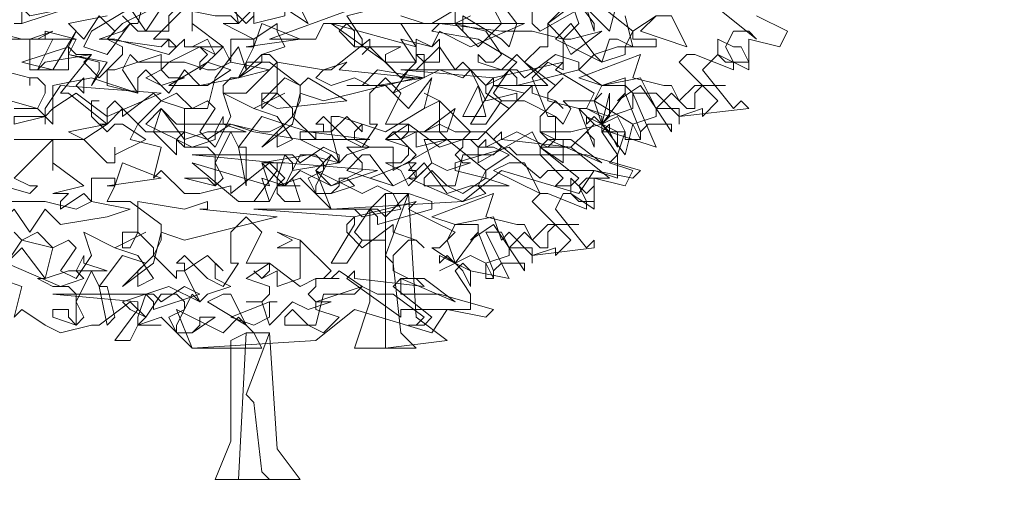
# Model space of a CAD drawing. Header units: millimetres. Extents: x 4234 to 4704, y 1542 to 2004.
# Tile 176 of 256: x 4369.21 to 4381.88, y 1916.18 to 1922.41. Entities that reach past the tile are written whole.
import ezdxf

# ---------------------------------------------------------------- set-up
doc = ezdxf.new("R2010")
doc.units = ezdxf.units.MM
doc.layers.add('BOD', color=40, linetype='Continuous')
doc.layers.add('DIMENSIONS', color=7, linetype='Continuous')

# ---------------------------------------------------------------- blocks, each defined once
blk = doc.blocks.new('A$Cf9015526')
at = {"color": 116, "lineweight": 0, "true_color": 0x136734}
for points in [[(2.6204, 1.3324), (2.7093, 1.288), (2.6871, 1.2436), (2.5982, 1.2658), (2.5982, 1.177), (2.5094, 1.2214), (2.465, 1.177), (2.5538, 1.0659), (2.576, 1.0882), (2.5982, 1.0659), (2.3984, 1.0437), (2.3984, 1.0215), (2.3984, 1.0659), (2.3318, 1.0659), (2.3095, 1.1104), (2.2651, 1.1104), (2.3318, 0.9549), (2.1985, 0.9993), (2.1985, 1.0215), (2.1763, 0.9993), (2.2207, 0.9327), (2.2207, 0.8661), (2.1541, 0.8883), (2.1097, 0.8217), (1.8876, 0.8883), (1.7766, 0.7995), (1.3991, 0.7773), (1.3102, 0.8661), (1.2436, 0.8439), (1.2658, 0.8661), (1.2214, 0.9105), (1.1104, 0.8217), (1.1104, 0.8439), (1.0215, 0.8217), (0.9771, 0.8217), (0.9105, 0.8883), (0.8883, 0.8661), (0.9105, 0.9549), (0.8217, 0.9771), (0.8439, 1.0215), (0.9105, 1.0882), (0.8883, 1.1104), (0.7995, 1.0437), (0.7995, 1.0659), (0.7773, 1.0882), (0.755, 1.0659), (0.755, 1.0215), (0.644, 1.1104), (0.6218, 1.1104), (0.7106, 1.2214), (0.5774, 1.1992), (0.5552, 1.177), (0.5996, 1.2658), (0.4664, 1.2658)], [(0.4886, 1.3102), (0.5108, 1.3102), (0.5108, 1.3991), (0.533, 1.3768), (0.5552, 1.3991), (0.5552, 1.4435), (0.4664, 1.4879)], [(1.7988, 1.3324), (1.7544, 1.3102), (1.821, 1.2436), (1.8876, 1.3102), (1.8654, 1.3546)], [(1.9764, 1.3546), (1.9764, 1.3102), (1.9986, 1.288), (2.1541, 1.3768), (2.2651, 1.288), (2.3318, 1.3324)], [(2.5094, 1.3546), (2.6204, 1.2658), (2.5982, 1.288), (2.5538, 1.288), (2.5316, 1.2436), (2.5538, 1.1992), (2.5538, 1.177), (2.4428, 1.2214), (2.4206, 1.2214), (2.3984, 1.1992), (2.5094, 1.0882), (2.465, 1.0437), (2.465, 1.0659), (2.3984, 1.0437), (2.3318, 1.1104), (2.3095, 1.1104), (2.2873, 1.1548), (2.1763, 1.1326), (2.1541, 1.0882), (2.1763, 1.0215), (2.2429, 1.1104), (2.2873, 0.9993), (2.2873, 0.9771), (2.2429, 0.9771), (2.2429, 0.9993), (2.2207, 1.0437), (2.1763, 1.0215), (2.1985, 0.9993), (2.1541, 1.0215), (2.1319, 0.9993), (2.1541, 1.0215), (2.1097, 1.0659), (2.1319, 1.0659), (2.1541, 1.1104), (2.0431, 1.177), (2.0653, 1.1992), (1.8654, 1.1548), (1.8432, 1.1326), (1.8432, 1.1104), (1.9098, 1.0659), (1.9764, 1.1326), (1.9764, 1.1104), (2.0431, 1.0882), (2.0653, 1.0659), (2.0431, 1.0882), (1.9986, 1.0437), (1.9986, 0.9993), (2.0431, 0.9771), (2.0875, 0.9771), (2.1763, 0.9105), (2.0209, 0.9771), (1.9986, 0.9549), (2.1097, 0.8661), (2.0875, 0.8439), (2.0431, 0.8439), (2.0653, 0.8661), (1.9986, 0.9327), (1.932, 0.9327), (1.9098, 0.9549), (1.7544, 0.9105), (1.7544, 0.8883), (1.8432, 0.8661), (1.7766, 0.8217), (1.7322, 0.8439), (1.6877, 0.8439), (1.6655, 0.8439), (1.6655, 0.8661), (1.6877, 0.8883), (1.7322, 0.8439), (1.7544, 0.8439), (1.7766, 0.9327), (1.8654, 0.9327), (1.8876, 0.9549), (1.8432, 0.9993), (1.821, 0.9771), (1.7766, 0.9771), (1.7988, 0.9993), (1.71, 1.0882), (1.71, 0.9993), (1.7322, 0.9771), (1.6433, 0.9549), (1.6433, 0.9993), (1.5989, 0.9771), (1.5767, 0.9993), (1.5989, 0.9771), (1.6211, 0.9993), (1.6211, 1.0215), (1.5545, 1.0215), (1.5989, 1.1104), (1.5545, 1.1548), (1.5101, 1.1104), (1.5101, 1.0215), (1.5323, 1.0215), (1.4879, 0.9549), (1.4435, 0.9771), (1.3768, 1.0437), (1.3546, 1.0215), (1.3768, 1.0215), (1.3768, 0.9993), (1.3546, 0.9993), (1.3546, 0.9771), (1.288, 1.0437), (1.3102, 1.0882), (1.3102, 1.1326), (1.2214, 1.1992), (1.1548, 1.1992), (1.177, 1.2436), (1.177, 1.2658), (1.1104, 1.2658), (1.1104, 1.1992), (1.0882, 1.2436), (1.0215, 1.177), (1.0215, 1.1992), (1.0437, 1.2214), (1.0215, 1.2436), (0.9993, 1.2436), (1.0882, 1.2436), (0.9993, 1.3102), (0.9993, 1.288), (0.9993, 1.3546)], [(0.9993, 1.3768), (0.8883, 1.2658), (0.9327, 1.2658), (0.9549, 1.2436), (0.9327, 1.2214), (0.7773, 1.2658), (0.755, 1.2658), (0.7328, 1.2658), (0.7995, 1.288), (0.8217, 1.3102), (0.7995, 1.3324), (0.8217, 1.3102), (0.8439, 1.3102), (0.8661, 1.3991)], [(1.0882, 1.3768), (1.1548, 1.3102), (1.177, 1.3324)], [(2.2429, 1.3324), (2.2651, 1.2436), (2.2207, 1.2658), (2.1985, 1.2658), (2.1763, 1.1992), (2.1541, 1.2214), (2.1097, 1.177), (2.1763, 1.1326), (2.2429, 1.1326), (2.2651, 1.1104), (2.2651, 1.0659), (2.1985, 1.0437), (2.1763, 1.0215), (2.1763, 0.9993), (2.2429, 0.9993), (2.2207, 0.9327), (2.1985, 0.9105), (2.2651, 0.8883), (2.2429, 0.8439), (2.1541, 0.8661), (2.1541, 0.7773), (2.0875, 0.8217), (2.0653, 0.8217), (2.0431, 0.7773), (2.1319, 0.6662), (2.1541, 0.6884), (2.1541, 0.6662), (1.9764, 0.644), (1.9764, 0.6218), (1.9764, 0.6662), (1.9098, 0.6662), (1.8876, 0.7106), (1.8432, 0.7106), (1.9098, 0.5774), (1.7988, 0.5996), (1.7766, 0.6218), (1.7544, 0.5996), (1.7988, 0.533), (1.7988, 0.4886), (1.7322, 0.4886), (1.6877, 0.4219), (1.4657, 0.4886), (1.3546, 0.3997), (0.9993, 0.3775), (0.9105, 0.4664), (0.8439, 0.4441), (0.8661, 0.4664), (0.8217, 0.5108), (0.7328, 0.4441), (0.7106, 0.4441), (0.6218, 0.4219), (0.5774, 0.4441), (0.5108, 0.4886), (0.4886, 0.4664), (0.5108, 0.5552), (0.4441, 0.5774)], [(0.4664, 0.6218), (0.5108, 0.6884), (0.4886, 0.7106)], [(1.5989, 1.3324), (1.6655, 1.3102), (1.4435, 1.3102), (1.4213, 1.288), (1.4657, 1.2436), (1.5989, 1.2436), (1.5545, 1.2214), (1.5545, 1.1992), (1.5989, 1.1548), (1.6433, 1.1992), (1.6433, 1.2214), (1.6655, 1.2214), (1.6655, 1.1548), (1.5989, 1.1548), (1.5101, 1.2436), (1.4879, 1.2214), (1.5101, 1.2436), (1.5101, 1.2658), (1.3991, 1.177), (1.3768, 1.177), (1.3546, 1.1548), (1.3991, 1.1326), (1.4657, 1.1548), (1.5101, 1.1326), (1.5545, 1.1326), (1.6211, 1.0659), (1.6877, 1.1548), (1.6655, 1.0659), (1.5545, 0.9993), (1.4213, 1.0437), (1.3991, 1.0437), (1.3991, 0.9993), (1.3102, 0.9993), (1.3102, 0.9771), (1.3991, 0.9327), (1.3546, 0.8883), (1.3991, 0.8439), (1.4879, 0.8883), (1.4879, 0.9105), (1.4435, 0.9549), (1.5767, 0.9549), (1.5767, 0.9105), (1.5767, 0.8883), (1.7322, 0.9771), (1.8432, 0.8883), (1.9098, 0.9327), (1.8654, 0.9549), (1.8432, 0.9549), (1.821, 0.9549), (1.8432, 0.9771), (1.8432, 0.9549), (1.932, 0.9993), (2.0209, 0.9549), (2.0431, 0.9771), (2.0431, 1.0437), (1.9542, 1.0882), (1.932, 1.0882), (1.9542, 1.1104), (1.8654, 1.1326), (2.0209, 1.1326), (1.932, 1.2214), (1.8876, 1.177), (1.821, 1.1992), (1.821, 1.2214), (1.8432, 1.1992), (1.8654, 1.1992), (1.8876, 1.2214), (1.8432, 1.288), (1.7544, 1.3102), (1.71, 1.3102), (1.6877, 1.3102), (1.7988, 1.3768)], [(1.7544, 1.3546), (1.7544, 1.3102), (1.7766, 1.288), (1.7766, 1.3102), (1.7766, 1.3324), (1.8876, 1.2658), (1.9098, 1.2436), (1.932, 1.3102), (1.8654, 1.3991)], [(2.2207, 1.3768), (2.1985, 1.288), (2.1097, 1.3768), (2.0209, 1.3102), (2.0209, 1.2436), (1.9986, 1.2436), (1.9542, 1.1992), (2.0431, 1.1326), (2.0653, 1.1548), (2.0209, 1.1104), (2.0209, 1.0882), (2.1097, 1.0659), (2.1541, 0.9549), (2.1541, 0.9771), (2.1319, 0.9993), (2.0875, 0.9549), (2.1985, 0.8661), (2.1763, 0.8661), (2.1319, 0.8661), (2.1097, 0.8439), (2.1319, 0.7995), (2.1319, 0.7773), (2.0209, 0.8217), (1.9986, 0.8217), (1.9764, 0.7995), (2.0875, 0.6884), (2.0431, 0.644), (2.0431, 0.6662), (1.9764, 0.644), (1.9098, 0.7106), (1.8876, 0.6884), (1.8654, 0.755), (1.7544, 0.7328), (1.7322, 0.6884), (1.7544, 0.6218), (1.821, 0.7106), (1.8654, 0.5996), (1.8654, 0.5774), (1.8432, 0.5774), (1.8432, 0.6218), (1.7988, 0.644), (1.7544, 0.6218), (1.7766, 0.5996), (1.7544, 0.6218), (1.71, 0.5996), (1.7544, 0.6218), (1.6877, 0.6662), (1.71, 0.6662), (1.7544, 0.7106), (1.6211, 0.7773), (1.6433, 0.7995), (1.4657, 0.755), (1.4435, 0.7328), (1.4435, 0.7106), (1.4879, 0.6662), (1.5767, 0.7328), (1.5767, 0.7106), (1.6433, 0.6884), (1.6655, 0.6662), (1.6433, 0.6884), (1.6211, 0.6884), (1.5767, 0.644), (1.5767, 0.5996), (1.6211, 0.5774), (1.6655, 0.5774), (1.7544, 0.5108), (1.5989, 0.5774), (1.5767, 0.5552), (1.6877, 0.4664), (1.6655, 0.4441), (1.6211, 0.4441), (1.6433, 0.4441), (1.6655, 0.4664), (1.5767, 0.533), (1.5323, 0.533), (1.4879, 0.5552), (1.3546, 0.5108), (1.3546, 0.4886), (1.4213, 0.4664), (1.3768, 0.4219), (1.3324, 0.4441), (1.288, 0.4441), (1.2658, 0.4441), (1.2658, 0.4664), (1.288, 0.4886), (1.3324, 0.4441), (1.3546, 0.4441), (1.3768, 0.533), (1.4657, 0.533), (1.4879, 0.5552), (1.4213, 0.5996), (1.3991, 0.5774), (1.3768, 0.5774), (1.3991, 0.5996), (1.3102, 0.6884), (1.3102, 0.5996), (1.3102, 0.5774), (1.2436, 0.5552), (1.2436, 0.5996), (1.1992, 0.5774), (1.177, 0.5996), (1.1992, 0.5774), (1.2214, 0.5996), (1.2214, 0.6218), (1.1548, 0.6218), (1.1992, 0.7106), (1.1548, 0.755), (1.1104, 0.7106), (1.1104, 0.6218), (1.1326, 0.6218), (1.0882, 0.5552), (1.0437, 0.5774), (0.9771, 0.644), (0.9549, 0.6218), (0.9771, 0.6218), (0.9771, 0.5996), (0.9549, 0.5996), (0.9549, 0.5774), (0.8883, 0.644), (0.9105, 0.6884), (0.9105, 0.7328), (0.8217, 0.7995), (0.755, 0.7995), (0.7773, 0.8439), (0.7773, 0.8661), (0.7106, 0.8661), (0.7106, 0.7995), (0.6884, 0.8217), (0.6218, 0.7773), (0.6218, 0.7995), (0.644, 0.8217), (0.6218, 0.8217), (0.5996, 0.8217), (0.6884, 0.8439), (0.5996, 0.9105), (0.5996, 0.8883), (0.5996, 0.9327), (0.5996, 0.9549), (0.5996, 0.9771), (0.4886, 0.8661), (0.533, 0.8439), (0.5552, 0.8439), (0.533, 0.8217), (0.3775, 0.8661)], [(0.3997, 1.1104), (0.5552, 1.0659), (0.5774, 1.1104), (0.5774, 1.1326), (0.5552, 1.1548), (0.533, 1.1548), (0.533, 1.1326), (0.533, 1.1548), (0.4441, 1.177)], [(0.4219, 1.288), (0.5108, 1.2658), (0.533, 1.2658), (0.5996, 1.288), (0.5552, 1.2658), (0.533, 1.2658), (0.533, 1.2436), (0.533, 1.177), (0.644, 1.177), (0.644, 1.2436), (0.6662, 1.2214), (0.7106, 1.2214), (0.6884, 1.1992), (0.7328, 1.1548), (0.7995, 1.2214), (0.7995, 1.2436), (0.755, 1.2658), (0.7773, 1.288), (0.7328, 1.3324), (0.6884, 1.2658), (0.644, 1.3102), (0.755, 1.3324)], [(0.8883, 1.3546), (0.7995, 1.3102), (0.755, 1.2658), (0.9105, 1.2436), (0.9327, 1.2658), (0.9327, 1.2436), (0.9549, 1.2436), (0.9771, 1.2658), (0.9771, 1.2436), (0.9993, 1.2436), (1.0437, 1.2658), (1.0659, 1.2214), (1.0215, 1.2436), (0.9771, 1.2214), (0.9327, 1.1992), (0.9105, 1.177), (0.9327, 1.1548), (0.9771, 1.1548), (0.9105, 1.1326), (0.8661, 1.1548), (0.9105, 1.177), (0.9105, 1.2214), (0.7773, 1.177), (0.755, 1.177), (0.755, 1.1326), (0.8439, 1.1104), (0.7106, 1.1548), (0.5996, 1.1326), (0.5996, 1.0215), (0.5552, 1.0659), (0.4886, 1.0659)], [(0.4886, 0.9771), (0.6884, 0.9771), (0.755, 0.9105), (0.7773, 0.9105), (0.7773, 0.9549), (0.7773, 0.9327), (0.8661, 0.9771), (0.7995, 1.0215), (0.7773, 1.0215), (0.755, 0.9993), (0.7106, 1.0437), (0.7106, 1.0882), (0.7328, 1.0882), (0.7106, 1.0882), (0.7106, 1.0437), (0.7328, 1.0215), (0.755, 1.0215), (0.7995, 1.0659), (0.8661, 0.9993), (0.9771, 0.9993), (0.9771, 1.0659), (1.0215, 1.0659), (1.0437, 1.0659), (1.0659, 1.1548), (1.1326, 1.2436), (1.1548, 1.177), (1.1548, 1.1992), (1.1326, 1.1548), (1.1104, 1.1548), (1.0882, 1.1326), (1.0882, 1.1104), (1.1548, 1.1104), (1.2436, 1.1992), (1.2214, 1.2214), (1.1992, 1.2214), (1.2658, 1.2436), (1.2436, 1.288), (1.2436, 1.3102), (1.177, 1.2658), (1.0882, 1.3102), (1.1326, 1.3102), (1.1104, 1.4213)], [(2.0875, 1.3768), (2.1097, 1.3102), (2.0653, 1.2658), (2.0209, 1.3102), (2.0653, 1.3546)]]:
    blk.add_lwpolyline(points, dxfattribs=at)
for points in [[(1.4435, 1.4435), (1.5323, 1.3546), (1.4435, 1.3324), (1.4879, 1.2658), (1.4879, 1.2436), (1.4657, 1.2436), (1.4657, 1.288), (1.4435, 1.3102), (1.3768, 1.3102), (1.3546, 1.2658), (1.2214, 1.2658), (1.4657, 1.3546), (1.4435, 1.3768), (1.3768, 1.3768), (1.3991, 1.3768), (1.3991, 1.4213), (1.3768, 1.4213), (1.3324, 1.4435), (1.288, 1.4657), (1.3102, 1.5101), (1.3768, 1.4435)], [(0.644, 1.4435), (0.6218, 1.4213), (0.6218, 1.4435), (0.5996, 1.4435), (0.5996, 1.3991), (0.5774, 1.4213), (0.5108, 1.3546), (0.533, 1.3324), (0.644, 1.3546), (0.5108, 1.3102), (0.5108, 1.4213), (0.5108, 1.3991), (0.5108, 1.3768), (0.5108, 1.3546), (0.5774, 1.4657), (0.6218, 1.4435)], [(2.1541, 1.3102), (2.1541, 1.288), (2.1319, 1.3546), (2.0653, 1.3768), (2.0431, 1.4213), (1.9986, 1.4213), (2.1097, 1.4435), (2.0875, 1.3991)], [(1.2658, 1.3546), (1.2658, 1.3324), (1.177, 1.3102), (1.177, 1.3324), (1.177, 1.3546), (1.1326, 1.3102), (1.1104, 1.3324), (1.0659, 1.3324), (0.9549, 1.3546), (0.9327, 1.3324), (0.9327, 1.288), (0.8439, 1.288), (0.8217, 1.3102), (0.755, 1.2214), (0.6884, 1.2436), (0.7106, 1.288), (0.8217, 1.3546), (0.8661, 1.288), (0.9105, 1.3546), (1.0215, 1.3546), (1.0882, 1.3991), (1.1548, 1.3546)], [(1.2658, 1.3546), (1.288, 1.3991), (1.3324, 1.3102)], [(2.4206, 1.2436), (2.2873, 1.288), (2.3318, 1.3324), (2.3762, 1.3324)], [(1.1548, 1.2436), (1.177, 1.2436), (1.1992, 1.3102), (1.3102, 1.2658)], [(1.7988, 1.2436), (1.71, 1.288), (1.6877, 1.2436), (1.5989, 1.2658), (1.6433, 1.1992), (1.6211, 1.1992), (1.5545, 1.1992), (1.3991, 1.3102), (1.6433, 1.2436), (1.5989, 1.3102), (1.6877, 1.3102), (1.9542, 1.3102)], [(1.9764, 1.288), (2.0653, 1.2658), (2.0875, 1.2658), (2.1763, 1.288), (2.0875, 1.2214), (2.0653, 1.2658), (2.0653, 1.177), (2.0209, 1.1992), (1.9764, 1.1548), (2.0209, 1.0437), (2.0431, 1.0437), (2.0653, 1.0215), (2.0875, 1.0659), (2.0653, 1.0882), (2.1541, 1.0882), (2.1763, 1.1104), (2.1541, 1.0882), (2.2651, 1.0215), (2.2429, 0.9327), (2.1763, 1.0215), (2.0875, 0.9993), (2.0653, 0.9993), (2.0209, 0.9993), (1.9986, 0.9993), (2.0209, 0.9771), (2.0653, 0.9771), (2.0653, 0.9105), (1.9986, 0.9549), (1.9764, 0.9993), (1.821, 0.9105), (1.821, 0.9549), (1.7988, 0.9771), (1.6655, 0.9771), (1.6877, 0.9105), (1.6433, 0.8661), (1.6211, 0.9105), (1.6433, 0.9327), (1.5989, 0.9771), (1.5545, 0.9771), (1.5767, 0.9993), (1.6655, 0.9993), (1.71, 1.0215), (1.7544, 0.9993), (1.8432, 0.9993), (1.932, 1.0882), (1.932, 1.1104), (1.8432, 1.0882), (1.7988, 1.177), (1.7766, 1.1548), (1.71, 1.177), (1.5767, 1.1104), (1.6211, 1.177), (1.6433, 1.177), (1.71, 1.2436), (1.7544, 1.177), (1.7766, 1.1992), (1.8432, 1.1326), (1.8876, 1.1548), (1.932, 1.1992), (1.821, 1.2658), (1.6877, 1.288), (1.71, 1.3102), (1.8876, 1.288)], [(2.0875, 1.3102), (2.1541, 1.2214), (2.2207, 1.2436), (2.2429, 1.2436), (2.2651, 1.288), (2.2651, 1.2658), (2.3318, 1.2658), (2.3318, 1.2436), (2.2429, 1.2436), (2.2429, 1.2214), (2.1763, 1.1992), (2.0431, 1.2658)], [(0.5108, 1.1992), (0.644, 1.2436), (0.6662, 1.288), (0.5996, 1.177)], [(0.5774, 1.2658), (0.5774, 1.288), (0.6662, 1.2658)], [(0.755, 1.1992), (0.7106, 1.1326), (0.7328, 1.177), (0.7328, 1.1992), (0.644, 1.2214), (0.6662, 1.2658), (0.644, 1.2214)], [(1.71, 1.2658), (1.71, 1.1992), (1.6655, 1.1992), (1.6433, 1.2214), (1.6433, 1.2658), (1.6877, 1.2436)], [(2.576, 1.2436), (2.5982, 1.1992), (2.5316, 1.1992), (2.5094, 1.2214), (2.5094, 1.2658), (2.5538, 1.2436)], [(0.9771, 1.1992), (1.0437, 1.177), (1.0659, 1.177), (1.1104, 1.1992), (1.2214, 1.177), (1.1326, 1.1548), (1.0215, 1.1326), (0.9771, 1.177), (0.9327, 1.1104), (0.8661, 1.177), (0.8439, 1.1548), (0.8439, 1.1104), (0.7995, 1.177), (0.8217, 1.2214), (0.8439, 1.1992)], [(1.1326, 1.1548), (1.1992, 1.2214), (1.1992, 1.1992)], [(2.1097, 1.177), (1.932, 1.1326), (1.932, 1.1548), (1.9098, 1.177), (1.8654, 1.1104), (1.8876, 1.0882), (1.9542, 1.0882), (1.8876, 1.0882), (1.8432, 1.0215), (1.7988, 1.0215), (1.8654, 1.1326), (1.8654, 1.1548), (1.5989, 1.177), (1.932, 1.177), (1.9542, 1.1548), (2.0431, 1.2214), (2.1097, 1.1992)], [(2.354, 1.1326), (2.3762, 1.1326), (2.3984, 1.0882), (2.4428, 1.1326), (2.5316, 1.1326), (2.465, 1.1326), (2.4428, 1.1104), (2.4428, 1.0659), (2.4206, 1.0659), (2.3762, 1.1104), (2.3318, 1.0659), (2.3762, 0.9993), (2.3762, 1.0215), (2.3095, 1.0215), (2.2873, 0.9993), (2.2873, 0.9771), (2.2651, 1.0215), (2.3318, 1.0437), (2.3318, 1.0659), (2.2873, 1.1326), (2.2207, 1.0882), (2.2429, 1.1104), (2.2429, 1.1548), (2.1763, 1.1326), (2.1097, 1.1548), (2.2873, 1.2214), (2.2651, 1.1548)], [(1.0437, 1.1326), (0.9327, 1.1326), (1.0437, 1.1992), (1.1104, 1.177)], [(1.4213, 1.177), (1.6433, 1.1548), (1.3768, 1.0882), (1.3102, 1.1104), (1.288, 1.0215), (1.1992, 0.9549), (1.288, 1.0437), (1.288, 1.0659), (1.2436, 1.1104), (1.1992, 1.0659), (1.1992, 1.1104), (1.2436, 1.1104), (1.2436, 1.1992), (1.3768, 1.177), (1.4435, 1.1992)], [(1.5323, 1.1326), (1.4435, 1.1326), (1.4879, 1.1326), (1.5323, 1.177), (1.6655, 1.1548)], [(0.755, 1.0437), (0.6662, 1.1104), (0.5996, 1.0659), (0.5774, 1.0437), (0.5774, 1.0215), (0.5774, 1.0437), (0.4886, 1.0215), (0.4886, 1.0437), (0.5774, 1.0437), (0.5774, 1.0659), (0.6218, 1.1326), (0.9105, 1.1104)], [(0.6884, 1.1104), (0.6662, 1.1326), (0.6884, 1.1548)], [(1.3324, 1.1548), (1.4435, 1.0882), (1.2436, 1.0659), (1.1992, 1.0882), (1.2658, 1.1548), (1.3102, 1.1326)], [(1.7766, 1.0437), (1.821, 1.1326), (1.8432, 1.0437)], [(1.0437, 1.0882), (1.0659, 1.0659), (1.0215, 0.9993), (1.0659, 0.9549), (1.1104, 1.0437), (1.0882, 1.1104), (1.177, 1.0659), (1.2658, 1.1104), (1.177, 1.0659), (1.2436, 1.0437), (1.288, 0.9771), (1.2436, 0.9549), (1.2436, 0.9993), (1.2658, 1.0215), (1.1992, 1.0437), (1.1326, 0.9549), (1.1548, 0.9549), (1.1548, 0.8439), (1.1326, 0.9549), (1.1104, 0.9993), (1.0659, 0.9105), (1.0882, 0.8661), (1.0659, 0.8439), (0.9771, 0.8661), (0.9993, 0.8661), (1.0437, 0.8661), (1.0659, 0.8439), (1.0659, 0.9327), (1.0437, 0.9549), (0.9771, 0.9549), (0.9549, 0.9771), (0.9771, 0.9549), (0.9771, 1.0659), (0.9105, 1.0882), (0.9549, 1.1104), (0.9993, 1.0659)], [(1.71, 1.0659), (1.71, 1.0882), (1.6655, 1.0659), (1.71, 1.0882), (1.6655, 1.1104), (1.71, 1.0882)], [(2.1763, 1.0437), (2.1319, 1.0659), (2.1985, 1.0437), (2.1985, 1.1104), (2.1763, 1.0215)], [(0.9105, 1.0659), (0.9771, 0.9771), (1.0437, 0.9993), (1.0659, 0.9993), (1.0882, 1.0437), (1.0882, 1.0215), (1.1548, 0.9993), (1.0659, 0.9993), (1.0659, 0.9771), (0.9993, 0.9549), (0.8661, 1.0215)], [(1.1104, 1.0215), (1.1992, 0.9993), (1.2214, 0.9993), (1.2658, 1.0215), (1.3324, 0.9993), (1.5101, 0.9771), (1.3102, 0.9771), (1.177, 0.9993), (1.1104, 1.0215), (1.0437, 0.9771), (0.9771, 0.9993), (0.9549, 0.9771), (0.9549, 0.9327), (0.8883, 0.9993), (0.9105, 1.0659), (0.9549, 1.0215)], [(1.6655, 0.9993), (1.7544, 1.0659), (1.7322, 0.9993)], [(0.6884, 0.9771), (0.644, 0.9993), (0.755, 1.0215)], [(1.4879, 1.0215), (1.4657, 0.9993), (1.4657, 0.9771), (1.5101, 0.9549), (1.4435, 0.9327), (1.4213, 0.9105), (1.3991, 0.9993), (1.4435, 1.0437), (1.4879, 0.9993)], [(1.7766, 0.9771), (1.821, 0.9771), (1.7766, 0.9771), (1.7766, 0.9549), (1.7544, 0.9327), (1.7766, 0.9105), (1.7988, 0.9105), (1.7322, 0.8883), (1.6877, 0.9105), (1.6211, 0.8439), (1.5989, 0.8883), (1.5545, 0.9105), (1.5989, 0.9105), (1.6211, 0.9327), (1.6211, 0.9549), (1.5545, 0.9771), (1.6211, 1.0215), (1.71, 0.9549)], [(2.2207, 0.9549), (2.1985, 0.9993), (2.1541, 1.0437), (2.1319, 1.0215), (2.1319, 1.0437), (2.2207, 0.9993)], [(2.0875, 0.9549), (2.0653, 0.9549), (2.0209, 0.9549), (1.9986, 0.9549), (1.9986, 0.9327), (2.1319, 0.9327), (2.2873, 0.8883), (2.2651, 0.8661), (2.1541, 0.8883), (2.0209, 0.8883), (1.9986, 0.8661), (1.8654, 0.9771), (1.8876, 0.9993), (1.8876, 0.9771)], [(1.4213, 0.9105), (1.288, 0.8883), (1.288, 0.9105), (1.2658, 0.9327), (1.2436, 0.8661), (1.2436, 0.8439), (1.3102, 0.8439), (1.2436, 0.8439), (1.2214, 0.7995), (1.177, 0.7995), (1.2436, 0.8883), (1.2436, 0.9105), (0.9993, 0.9327), (1.288, 0.9327), (1.3102, 0.9105), (1.3768, 0.9549), (1.4213, 0.9327)], [(0.755, 0.8439), (0.7773, 0.8439), (0.7995, 0.9105), (0.9105, 0.8661)], [(1.3991, 0.8439), (1.3102, 0.8883), (1.2658, 0.8439), (1.1992, 0.8661), (1.2214, 0.7995), (1.1326, 0.7995), (0.9993, 0.9105), (1.2214, 0.8439), (1.1992, 0.9105), (1.2658, 0.9105), (1.5323, 0.8883)], [(1.3991, 0.9327), (1.3546, 0.8439), (1.3546, 0.8217), (1.3991, 0.8217), (1.4213, 0.8439), (1.4213, 0.8661), (1.4435, 0.8661), (1.4657, 0.8439), (1.3991, 0.8217), (1.3546, 0.8217), (1.3324, 0.8661), (1.3768, 0.8883), (1.3768, 0.9105), (1.3546, 0.9327), (1.3102, 0.9327), (1.2658, 0.8439), (1.2214, 0.8883), (1.1992, 0.9105), (1.3324, 0.9327), (1.4213, 0.9105)], [(1.5767, 0.8439), (1.4435, 0.8883), (1.4879, 0.9327), (1.5101, 0.9327)], [(1.6433, 0.9105), (1.6211, 0.8883), (1.6433, 0.8883), (1.6433, 0.8661), (1.6211, 0.8661), (1.5767, 0.8439), (1.5101, 0.8661), (1.6211, 0.9105)], [(1.6655, 0.9105), (1.7322, 0.8217), (1.7988, 0.8439), (1.821, 0.8439), (1.8432, 0.8883), (1.8432, 0.8661), (1.9098, 0.8439), (1.821, 0.8439), (1.8432, 0.8217), (1.7766, 0.7995), (1.6211, 0.8661)], [(1.9986, 0.8217), (1.8654, 0.8883), (1.9098, 0.9105), (1.9542, 0.9105)], [(1.5323, 0.8439), (1.5767, 0.8217), (1.5989, 0.7773), (1.4879, 0.755), (1.4657, 0.7773), (1.4435, 0.7773), (1.3991, 0.7773), (1.3546, 0.8883), (1.4879, 0.8217)], [(1.288, 0.8661), (1.3102, 0.7995), (1.2658, 0.7995), (1.2436, 0.8217), (1.2436, 0.8661), (1.2658, 0.8439)], [(2.1541, 0.8439), (2.1541, 0.7995), (2.1097, 0.7995), (2.0875, 0.8217), (2.0875, 0.8661), (2.1319, 0.8217)], [(0.5774, 0.7995), (0.6662, 0.7773), (0.7106, 0.7995), (0.8217, 0.7773), (0.755, 0.755), (0.6218, 0.7328), (0.5774, 0.7773), (0.533, 0.7106), (0.4886, 0.7773), (0.4664, 0.755), (0.4664, 0.7106), (0.3997, 0.7773), (0.4219, 0.8217), (0.4664, 0.7995)], [(1.6877, 0.7773), (1.5323, 0.7328), (1.5323, 0.755), (1.5101, 0.7773), (1.4657, 0.7106), (1.4879, 0.6884), (1.5545, 0.6884), (1.4879, 0.6884), (1.4435, 0.6218), (1.3991, 0.6218), (1.4657, 0.7328), (1.4657, 0.755), (1.177, 0.7773), (1.5323, 0.7773), (1.5545, 0.755), (1.6211, 0.8217), (1.6877, 0.7995)], [(1.5545, 0.644), (1.5767, 0.6218), (1.5989, 0.4219), (1.6433, 0.3775), (1.5101, 0.3775), (1.4657, 0.3775), (1.5101, 0.5108), (1.5101, 0.7773), (1.5545, 0.8217), (1.6211, 0.8217)], [(1.7322, 0.3997), (1.5545, 0.3775), (1.5545, 0.8217), (1.6211, 0.8217), (1.6433, 0.4664)], [(1.932, 0.7328), (1.9542, 0.7328), (1.9764, 0.6884), (2.0209, 0.7328), (2.1097, 0.7328), (2.0431, 0.7328), (2.0209, 0.7106), (2.0209, 0.6662), (1.9986, 0.6662), (1.9542, 0.7106), (1.9098, 0.6662), (1.9542, 0.5996), (1.9542, 0.6218), (1.8876, 0.6218), (1.8654, 0.5996), (1.8654, 0.5774), (1.8432, 0.6218), (1.9098, 0.644), (1.9098, 0.6662), (1.8654, 0.7328), (1.7988, 0.6884), (1.821, 0.7106), (1.821, 0.7328), (1.7544, 0.7328), (1.6877, 0.755), (1.8654, 0.8217), (1.8432, 0.755)], [(1.0215, 0.7773), (1.2436, 0.755), (0.9771, 0.6884), (0.9105, 0.7106), (0.8883, 0.6218), (0.7995, 0.5552), (0.8883, 0.644), (0.8883, 0.6662), (0.8439, 0.7106), (0.8217, 0.6662), (0.7995, 0.6662), (0.7995, 0.7106), (0.8439, 0.7106), (0.8439, 0.7995), (0.9771, 0.7773), (1.0437, 0.7995), (1.0437, 0.7773)], [(0.644, 0.6884), (0.6662, 0.6662), (0.6218, 0.5996), (0.6662, 0.5774), (0.7106, 0.644), (0.6884, 0.7106), (0.7773, 0.6662), (0.8661, 0.7106), (0.7773, 0.6662), (0.8439, 0.644), (0.8883, 0.5774), (0.8439, 0.5552), (0.8439, 0.5996), (0.8661, 0.6218), (0.7995, 0.644), (0.7328, 0.5552), (0.755, 0.5552), (0.7773, 0.4664), (0.755, 0.4441), (0.7328, 0.5552), (0.7106, 0.5996), (0.6662, 0.5108), (0.6884, 0.4664), (0.6662, 0.4441), (0.5996, 0.4664), (0.5996, 0.4886), (0.644, 0.4886), (0.644, 0.4664), (0.6662, 0.4441), (0.6662, 0.533), (0.644, 0.5552), (0.5996, 0.5552), (0.5552, 0.5774), (0.5774, 0.5774), (0.5996, 0.6662), (0.5108, 0.6884), (0.5552, 0.7106), (0.5996, 0.6662)], [(1.3102, 0.6662), (1.2436, 0.6662), (1.288, 0.6884), (1.2436, 0.7106), (1.3102, 0.6884)], [(0.5108, 0.6662), (0.5774, 0.5774), (0.644, 0.5996), (0.6662, 0.5996), (0.6884, 0.644), (0.6884, 0.6218), (0.755, 0.5996), (0.6662, 0.5996), (0.6884, 0.5774), (0.6218, 0.5552), (0.4664, 0.6218)], [(1.0659, 0.6218), (1.0659, 0.5996), (1.0659, 0.5774), (1.1104, 0.5552), (1.0437, 0.533), (1.0215, 0.5108), (0.9771, 0.5996), (1.0437, 0.644), (1.0882, 0.5996)], [(1.7988, 0.5552), (1.7766, 0.5996), (1.7322, 0.644), (1.71, 0.6218), (1.71, 0.644), (1.7988, 0.5996)], [(1.3546, 0.5774), (1.4213, 0.5774), (1.3546, 0.5774), (1.3546, 0.5552), (1.3324, 0.533), (1.3546, 0.5108), (1.3991, 0.5108), (1.3324, 0.4886), (1.288, 0.5108), (1.2214, 0.4441), (1.1992, 0.5108), (1.1548, 0.5108), (1.1992, 0.5108), (1.2214, 0.533), (1.2214, 0.5552), (1.1548, 0.5774), (1.2214, 0.6218), (1.3102, 0.5552)], [(1.6655, 0.5552), (1.6433, 0.5774), (1.5989, 0.5774), (1.5989, 0.5552), (1.5989, 0.533), (1.71, 0.533), (1.8654, 0.4886), (1.8432, 0.4664), (1.7322, 0.4886), (1.5989, 0.4886), (1.5989, 0.4664), (1.4435, 0.5774), (1.4657, 0.5996), (1.4657, 0.5774)], [(1.0215, 0.533), (0.8883, 0.4886), (0.8883, 0.5108), (0.8661, 0.533), (0.8439, 0.4664), (0.8439, 0.4441), (0.9105, 0.4441), (0.8439, 0.4441), (0.8217, 0.3997), (0.7773, 0.3997), (0.8439, 0.4886), (0.8439, 0.5108), (0.5996, 0.533), (0.8883, 0.533), (0.9105, 0.5108), (0.9771, 0.5552)], [(0.9993, 0.533), (0.9549, 0.4441), (0.9549, 0.4219), (0.9993, 0.4219), (1.0215, 0.4441), (1.0215, 0.4664), (1.0437, 0.4664), (1.0659, 0.4664), (0.9993, 0.4219), (0.9549, 0.4219), (0.9327, 0.4664), (0.9771, 0.4886), (0.9771, 0.5108), (0.9549, 0.533), (0.9105, 0.533), (0.8661, 0.4664), (0.8217, 0.4886), (0.7995, 0.5108), (0.9327, 0.5552), (1.0215, 0.5108)], [(1.1548, 0.4441), (1.0437, 0.5108), (1.0882, 0.533), (1.1104, 0.533)], [(1.2214, 0.5108), (1.2214, 0.4886), (1.2214, 0.4664), (1.177, 0.4441), (1.1104, 0.4664), (1.2214, 0.5108), (1.2436, 0.5108)]]:
    blk.add_lwpolyline(points, close=True, dxfattribs=at)
at = {"color": 97, "lineweight": 0, "true_color": 0x397239}
blk.add_lwpolyline([(1.1326, 0.4664), (1.177, 0.4219), (1.1992, 0.3775), (1.0659, 0.3775), (1.0437, 0.3775), (0.9993, 0.3775), (0.9549, 0.4886), (1.0882, 0.4219)], close=True, dxfattribs=at)
at = {"color": 32, "lineweight": 0, "true_color": 0xb85b00}
blk.add_lwpolyline([(1.1548, 0.2443), (1.177, 0.2221), (1.1992, 0.0222), (1.2214, 0), (1.1104, 0), (1.0659, 0), (1.1104, 0.111), (1.1104, 0.3997), (1.1548, 0.4219), (1.2214, 0.4219)], close=True, dxfattribs=at)
at = {"color": 47, "lineweight": 0, "true_color": 0x727239}
blk.add_lwpolyline([(1.3102, 0), (1.1326, 0), (1.1548, 0.4219), (1.2214, 0.4219), (1.2436, 0.0888)], close=True, dxfattribs=at)

msp = doc.modelspace()

# ---------------------------------------------------------------- hatches: boundary and pattern name
at = {"layer": 'DIMENSIONS'}
h = msp.add_hatch(dxfattribs=at)
h.set_pattern_fill('GRASS', color=256, scale=0.5)
h.set_pattern_definition([(90, (3399.144, -158.445), (-8.980256, 8.980256), [2.38125, -15.57926]), (45, (3399.144, -158.445), (-8.980256, 8.980256), [2.38125, -10.31875]), (135, (3399.144, -158.445), (-8.980256, -8.980256), [2.38125, -10.31875])])
h.paths.add_polyline_path([(4417.642, 1844.325), (4423.295, 1838.251), (4434.997, 1847.63), (4469.633, 1855.411), (4513.149, 1877.657), (4531.91, 1892.866), (4546.887, 1910.457), (4556.576, 1922.748), (4577.553, 1933.381), (4592.745, 1936.647), (4614.987, 1937.27), (4624.025, 1937.27), (4633.352, 1938.711), (4636.398, 1940.231), (4631.843, 1952.387, 0.161807)])
h.paths.add_polyline_path([(4631.843, 1952.387), (4629.875, 1957.638), (4629.402, 1957.362), (4621.324, 1958.355), (4615.855, 1959.613), (4597.306, 1970.684), (4571.563, 1964.436), (4571.563, 1952.35), (4556.657, 1951.293), (4533.205, 1949.701), (4514.014, 1931.759), (4500.094, 1928.388), (4467.514, 1910.265), (4457.649, 1889.768), (4440.095, 1876.858), (4418.61, 1858.458), (4410.164, 1852.361), (4417.642, 1844.325, -0.161807)])
h.paths.add_polyline_path([(4548.079, 1916.6), (4552.857, 1929.938), (4546.693, 1932.146), (4541.915, 1918.808)], flags=24)
h.paths.add_polyline_path([(4503.056, 1883.274), (4507.833, 1896.612), (4501.67, 1898.82), (4496.892, 1885.482)], flags=24)
h.paths.add_polyline_path([(4451.737, 1857.409), (4456.514, 1870.747), (4450.351, 1872.954), (4445.573, 1859.617)], flags=24)
h.paths.add_polyline_path([(4412.993, 1854.337), (4417.077, 1849.949), (4419.339, 1852.055), (4415.256, 1856.442)], flags=24)
h.paths.add_polyline_path([(4596.347, 1950.181), (4601.125, 1963.518), (4594.961, 1965.726), (4590.184, 1952.389)], flags=24)
h.paths.add_polyline_path([(4509.799, 1914.44), (4520.772, 1919.976), (4517.122, 1927.21), (4506.149, 1921.675)], flags=24)
h.paths.add_polyline_path([(4321.655, 1898.427), (4326.034, 1896.392), (4327.337, 1899.195), (4322.958, 1901.23)], flags=9)
h.paths.add_polyline_path([(4333.436, 1891.996), (4338.276, 1888.46), (4340.1, 1890.956), (4335.26, 1894.492)], flags=9)
h.paths.add_polyline_path([(4351.195, 1875.643), (4355.521, 1871.494), (4357.661, 1873.726), (4353.334, 1877.874)], flags=9)
h.paths.add_polyline_path([(4373.922, 1853.781), (4378.272, 1849.657), (4380.399, 1851.901), (4376.049, 1856.024)], flags=9)
h.paths.add_polyline_path([(4389.205, 1846.109), (4392.546, 1849.595), (4390.314, 1851.734), (4386.973, 1848.248)], flags=9)
h.paths.add_polyline_path([(4407.974, 1825.893), (4411.638, 1829.038), (4409.624, 1831.383), (4405.961, 1828.238)], flags=9)
h.paths.add_polyline_path([(4405.697, 1823.188), (4408.835, 1819.518), (4411.185, 1821.527), (4408.046, 1825.197)], flags=9)
h.paths.add_polyline_path([(4412.076, 1813.536), (4414.857, 1808.226), (4417.596, 1809.66), (4414.815, 1814.97)], flags=9)
h.paths.add_polyline_path([(4306.063, 1735.531), (4308.37, 1742.308), (4305.444, 1743.304), (4303.137, 1736.527)], flags=9)
h.paths.add_polyline_path([(4289.124, 1902.077), (4295.062, 1902.894), (4294.64, 1905.956), (4288.702, 1905.139)], flags=9)
h.paths.add_polyline_path([(4305.67, 1902.469), (4311.525, 1901.187), (4312.186, 1904.206), (4306.331, 1905.488)], flags=9)
h.paths.add_polyline_path([(4434.212, 1813.221), (4438.6, 1817.304), (4436.494, 1819.567), (4432.106, 1815.483)], flags=9)
h.paths.add_polyline_path([(4381.102, 1865.727), (4385.185, 1861.34), (4387.448, 1863.446), (4383.365, 1867.833)], flags=9)
h.paths.add_polyline_path([(4421.978, 1821.805), (4426.062, 1817.417), (4428.324, 1819.523), (4424.241, 1823.911)], flags=9)
h.paths.add_polyline_path([(4410.395, 1823.868), (4413.93, 1827.157), (4411.824, 1829.42), (4408.289, 1826.131)], flags=9)
h.paths.add_polyline_path([(4387.391, 1817.486), (4392.169, 1830.823), (4386.005, 1833.031), (4381.227, 1819.694)], flags=9)
h.paths.add_polyline_path([(4347.973, 1750.06), (4352.75, 1763.397), (4346.587, 1765.605), (4341.809, 1752.268)], flags=9)
h.paths.add_polyline_path([(4341.432, 1678.315), (4346.21, 1691.652), (4340.046, 1693.86), (4335.269, 1680.523)], flags=9)
h.paths.add_polyline_path([(4323.367, 1583.702), (4328.145, 1597.039), (4321.981, 1599.247), (4317.204, 1585.909)], flags=9)
h.paths.add_polyline_path([(4335.365, 1700.446), (4339.979, 1713.328), (4330.825, 1716.607), (4326.211, 1703.726)], flags=9)
h.paths.add_polyline_path([(4396.179, 1839.031), (4404.655, 1830.211), (4406.861, 1832.33), (4398.385, 1841.151)], flags=9)
h.paths.add_polyline_path([(4396.433, 1860.296), (4402.629, 1853.776), (4403.712, 1854.806), (4397.517, 1861.325)], flags=9)
h.paths.add_polyline_path([(4349.014, 1900.377), (4363.585, 1891.161), (4365.102, 1893.559), (4350.531, 1902.776)], flags=9)
h.paths.add_polyline_path([(4438.666, 1769.752), (4437.611, 1764.115), (4441.328, 1763.419), (4442.383, 1769.056)], flags=9)
h.paths.add_polyline_path([(4432.339, 1775.082), (4431.592, 1769.395), (4435.341, 1768.902), (4436.089, 1774.588)], flags=9)
h.paths.add_polyline_path([(4446.576, 1765.01), (4445.473, 1759.382), (4449.184, 1758.654), (4450.287, 1764.282)], flags=9)
h.paths.add_polyline_path([(4333.28, 1902.136), (4338.08, 1900.158), (4339.521, 1903.654), (4334.722, 1905.632)], flags=9)
h.paths.add_polyline_path([(4335.517, 1907.037), (4340.858, 1904.947), (4342.235, 1908.469), (4336.895, 1910.559)], flags=9)
h.paths.add_polyline_path([(4338.313, 1912.555), (4343.753, 1910.74), (4344.95, 1914.327), (4339.509, 1916.142)], flags=9)
h.paths.add_polyline_path([(4390.585, 1863.01), (4393.613, 1859.818), (4396.592, 1862.643), (4393.563, 1865.836)], flags=9)
h.paths.add_polyline_path([(4431.119, 1819.228), (4434.15, 1816.033), (4437.129, 1818.858), (4434.097, 1822.054)], flags=9)
h.paths.add_polyline_path([(4421.135, 1830.165), (4424.164, 1826.973), (4427.142, 1829.798), (4424.114, 1832.991)], flags=9)
h.paths.add_polyline_path([(4410.884, 1841.214), (4413.913, 1838.022), (4416.891, 1840.847), (4413.863, 1844.04)], flags=9)
h.paths.add_polyline_path([(4400.588, 1852.195), (4403.617, 1849.002), (4406.596, 1851.828), (4403.567, 1855.02)], flags=9)
h.paths.add_polyline_path([(4378.865, 1874.762), (4381.896, 1871.566), (4384.875, 1874.392), (4381.843, 1877.588)], flags=9)

# ---------------------------------------------------------------- block references
at = {"layer": 'BOD', "xscale": 4.480026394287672, "yscale": 4.480026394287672, "zscale": 4.480026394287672}
msp.add_blockref('A$Cf9015526', (4366.955, 1916.486, 480.917), dxfattribs=at)

doc.saveas('drawing.dxf')
